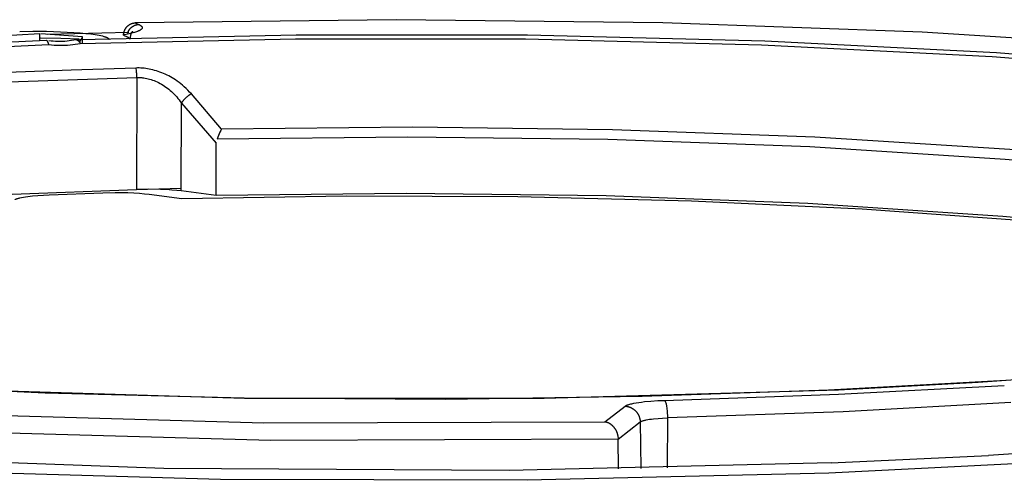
# Model space of a CAD drawing. Header units: millimetres. Extents: x 129 to 629, y 1269 to 1769.
# Tile 10 of 87: x 208 to 242, y 1427 to 1442. Entities that reach past the tile are written whole.
import ezdxf

# ---------------------------------------------------------------- set-up
doc = ezdxf.new("R2010")
doc.units = ezdxf.units.MM
doc.layers.add('ROXX_B.FLEX mini', color=7, linetype='Continuous', true_color=0x000000)

msp = doc.modelspace()

# ---------------------------------------------------------------- linework, layer by layer
at = {"layer": 'ROXX_B.FLEX mini', "color": 18, "lineweight": -3, "true_color": 0x000000}
for points in [[(212.304, 1442.209), (212.315, 1442.204), (212.326, 1442.199), (212.337, 1442.193), (212.346, 1442.188), (212.356, 1442.183), (212.364, 1442.177), (212.373, 1442.172), (212.377, 1442.169), (212.38, 1442.167), (212.384, 1442.164), (212.388, 1442.161), (212.391, 1442.158), (212.394, 1442.156), (212.397, 1442.153), (212.4, 1442.15), (212.403, 1442.147), (212.405, 1442.145), (212.408, 1442.142), (212.41, 1442.139), (212.411, 1442.138), (212.412, 1442.136), (212.413, 1442.135), (212.414, 1442.133), (212.415, 1442.132), (212.416, 1442.131), (212.417, 1442.129), (212.418, 1442.128), (212.419, 1442.126), (212.419, 1442.125), (212.42, 1442.124), (212.421, 1442.122), (212.421, 1442.121), (212.422, 1442.119), (212.422, 1442.118), (212.423, 1442.116), (212.423, 1442.115), (212.424, 1442.114), (212.424, 1442.112), (212.425, 1442.111), (212.425, 1442.109), (212.425, 1442.108), (212.425, 1442.106), (212.426, 1442.105), (212.426, 1442.104), (212.426, 1442.102), (212.426, 1442.101), (212.426, 1442.099), (212.426, 1442.098), (212.426, 1442.096), (212.426, 1442.095), (212.426, 1442.093), (212.425, 1442.092), (212.425, 1442.09), (212.425, 1442.089), (212.425, 1442.088), (212.424, 1442.086), (212.424, 1442.085), (212.424, 1442.083), (212.423, 1442.082), (212.423, 1442.08), (212.422, 1442.079), (212.421, 1442.077), (212.421, 1442.076), (212.42, 1442.074), (212.419, 1442.073), (212.419, 1442.072), (212.418, 1442.07), (212.417, 1442.069), (212.416, 1442.067), (212.415, 1442.066), (212.414, 1442.064), (212.413, 1442.063), (212.412, 1442.061), (212.411, 1442.06), (212.41, 1442.058), (212.407, 1442.055), (212.405, 1442.052), (212.402, 1442.049), (212.399, 1442.046), (212.396, 1442.044), (212.392, 1442.041), (212.389, 1442.038), (212.385, 1442.035), (212.381, 1442.032), (212.377, 1442.029), (212.373, 1442.026), (212.369, 1442.023), (212.359, 1442.017), (212.349, 1442.011), (212.338, 1442.005), (212.327, 1441.999), (212.315, 1441.993), (212.302, 1441.987), (212.288, 1441.981), (212.274, 1441.976), (212.259, 1441.97), (212.227, 1441.958), (212.192, 1441.947), (212.154, 1441.935), (212.113, 1441.924), (212.07, 1441.912), (211.976, 1441.89), (211.871, 1441.869), (211.756, 1441.848)], [(211.781, 1441.841), (211.782, 1441.851), (211.782, 1441.86), (211.783, 1441.87), (211.784, 1441.88), (211.785, 1441.89), (211.786, 1441.9), (211.788, 1441.91), (211.79, 1441.919), (211.792, 1441.929), (211.794, 1441.939), (211.797, 1441.949), (211.799, 1441.959), (211.802, 1441.968), (211.806, 1441.978), (211.809, 1441.987), (211.813, 1441.997), (211.817, 1442.006), (211.821, 1442.015), (211.825, 1442.024), (211.829, 1442.033), (211.834, 1442.042), (211.839, 1442.051), (211.844, 1442.06), (211.849, 1442.068), (211.855, 1442.077), (211.86, 1442.085), (211.866, 1442.093), (211.872, 1442.101), (211.878, 1442.109), (211.884, 1442.116), (211.89, 1442.123), (211.897, 1442.131)], [(211.897, 1442.131), (211.904, 1442.138), (211.911, 1442.145), (211.918, 1442.152), (211.925, 1442.159), (211.933, 1442.166), (211.941, 1442.172), (211.949, 1442.178), (211.957, 1442.184), (211.965, 1442.19), (211.974, 1442.196), (211.982, 1442.202), (211.991, 1442.207), (212, 1442.212), (212.009, 1442.217), (212.018, 1442.222), (212.027, 1442.226), (212.036, 1442.23), (212.045, 1442.234), (212.055, 1442.238), (212.064, 1442.241), (212.074, 1442.245), (212.083, 1442.248), (212.093, 1442.25), (212.103, 1442.253), (212.113, 1442.255), (212.122, 1442.257), (212.132, 1442.259), (212.142, 1442.26), (212.151, 1442.261), (212.161, 1442.262), (212.171, 1442.263), (212.18, 1442.263)], [(211.921, 1441.899), (211.924, 1441.907), (211.926, 1441.915), (211.929, 1441.923), (211.932, 1441.931), (211.934, 1441.939), (211.938, 1441.946), (211.941, 1441.954), (211.944, 1441.962), (211.948, 1441.969), (211.952, 1441.977), (211.956, 1441.985), (211.96, 1441.992), (211.964, 1442), (211.968, 1442.007), (211.973, 1442.014), (211.977, 1442.021), (211.982, 1442.029), (211.987, 1442.036), (211.992, 1442.043), (211.998, 1442.049), (212.003, 1442.056), (212.008, 1442.063), (212.014, 1442.069), (212.02, 1442.076), (212.026, 1442.082), (212.032, 1442.088), (212.038, 1442.094), (212.044, 1442.1), (212.051, 1442.106), (212.057, 1442.112), (212.064, 1442.117), (212.07, 1442.122), (212.077, 1442.128), (212.084, 1442.133), (212.091, 1442.137), (212.098, 1442.142), (212.105, 1442.147), (212.112, 1442.151), (212.119, 1442.155), (212.126, 1442.159), (212.133, 1442.163), (212.141, 1442.167), (212.148, 1442.171), (212.156, 1442.174), (212.163, 1442.177), (212.17, 1442.18), (212.178, 1442.183), (212.185, 1442.186), (212.193, 1442.189), (212.2, 1442.191), (212.208, 1442.193), (212.216, 1442.196), (212.223, 1442.198), (212.231, 1442.199), (212.238, 1442.201), (212.245, 1442.202), (212.253, 1442.204), (212.26, 1442.205), (212.268, 1442.206), (212.275, 1442.207), (212.282, 1442.208), (212.29, 1442.208), (212.297, 1442.209), (212.304, 1442.209)], [(212.18, 1442.263), (212.304, 1442.209)], [(208.895, 1441.889), (207.307, 1441.79)], [(208.206, 1441.965), (208.654, 1441.974), (209.132, 1441.973), (209.615, 1441.961), (210.073, 1441.937), (210.285, 1441.921), (210.479, 1441.903), (210.655, 1441.882), (210.809, 1441.86), (210.878, 1441.848), (210.942, 1441.836), (210.999, 1441.824), (211.052, 1441.812), (211.098, 1441.8), (211.119, 1441.793), (211.139, 1441.787), (211.157, 1441.781), (211.175, 1441.775), (211.19, 1441.768), (211.205, 1441.762), (211.212, 1441.759), (211.219, 1441.755), (211.226, 1441.752), (211.232, 1441.748), (211.238, 1441.745), (211.244, 1441.741), (211.25, 1441.738), (211.252, 1441.736), (211.255, 1441.734), (211.257, 1441.732), (211.259, 1441.731), (211.262, 1441.729), (211.264, 1441.727), (211.266, 1441.725), (211.268, 1441.723), (211.27, 1441.721), (211.271, 1441.72), (211.273, 1441.718), (211.275, 1441.716), (211.276, 1441.714), (211.278, 1441.712), (211.278, 1441.711), (211.279, 1441.71), (211.279, 1441.709), (211.28, 1441.708), (211.281, 1441.708), (211.281, 1441.707), (211.282, 1441.706), (211.282, 1441.705)], [(208.898, 1441.65), (208.895, 1441.889)], [(208.917, 1441.754), (209.617, 1441.741), (209.947, 1441.727), (210.254, 1441.709)], [(210.37, 1441.779), (208.933, 1441.886)], [(210.275, 1441.697), (217.724, 1441.856), (225.691, 1441.848), (233.863, 1441.648), (241.848, 1441.246), (249.231, 1440.651), (252.577, 1440.288), (255.64, 1439.89), (258.39, 1439.461), (260.806, 1439.008), (261.884, 1438.774), (262.875, 1438.537), (263.779, 1438.298), (264.596, 1438.056)], [(210.29, 1441.621), (210.37, 1441.779)], [(210.372, 1441.561), (210.37, 1441.779)], [(211.781, 1441.841), (211.904, 1441.786)], [(211.904, 1441.786), (211.914, 1441.781), (211.924, 1441.777), (211.933, 1441.772), (211.941, 1441.768), (211.949, 1441.763), (211.957, 1441.758), (211.964, 1441.754), (211.967, 1441.751), (211.971, 1441.749), (211.974, 1441.747), (211.977, 1441.744), (211.98, 1441.742), (211.982, 1441.74), (211.985, 1441.737), (211.987, 1441.735), (211.99, 1441.733), (211.992, 1441.73), (211.994, 1441.728), (211.996, 1441.726), (211.998, 1441.723), (212, 1441.721), (212.001, 1441.72), (212.001, 1441.719), (212.002, 1441.717), (212.003, 1441.716), (212.004, 1441.715), (212.004, 1441.714), (212.005, 1441.713), (212.006, 1441.711)], [(212.043, 1441.919), (212.04, 1441.912), (212.038, 1441.905), (212.036, 1441.897), (212.033, 1441.889), (212.031, 1441.88), (212.029, 1441.871), (212.027, 1441.861), (212.025, 1441.851), (212.023, 1441.841), (212.021, 1441.83), (212.018, 1441.806), (212.015, 1441.781), (212.013, 1441.753)], [(212.051, 1441.93), (212.055, 1441.932), (212.058, 1441.934), (212.062, 1441.936), (212.065, 1441.938), (212.068, 1441.94), (212.071, 1441.942), (212.073, 1441.944), (212.076, 1441.946), (212.078, 1441.948), (212.081, 1441.949), (212.083, 1441.951), (212.085, 1441.953), (212.087, 1441.955), (212.088, 1441.957), (212.09, 1441.958), (212.091, 1441.96), (212.092, 1441.961), (212.093, 1441.962), (212.093, 1441.963), (212.094, 1441.963), (212.094, 1441.964), (212.095, 1441.965), (212.095, 1441.966), (212.096, 1441.966), (212.096, 1441.967), (212.097, 1441.968), (212.097, 1441.969), (212.097, 1441.969), (212.098, 1441.97), (212.098, 1441.971), (212.098, 1441.971), (212.098, 1441.972), (212.099, 1441.973), (212.099, 1441.973), (212.099, 1441.974), (212.099, 1441.974), (212.099, 1441.975), (212.099, 1441.975), (212.099, 1441.975), (212.099, 1441.975), (212.099, 1441.976), (212.099, 1441.976), (212.099, 1441.976), (212.099, 1441.977), (212.099, 1441.977), (212.099, 1441.977), (212.099, 1441.977), (212.099, 1441.978), (212.099, 1441.978), (212.099, 1441.978), (212.099, 1441.978), (212.099, 1441.979), (212.099, 1441.979), (212.099, 1441.979), (212.099, 1441.979), (212.099, 1441.98), (212.099, 1441.98), (212.099, 1441.98), (212.099, 1441.98), (212.099, 1441.98), (212.099, 1441.981)], [(209.134, 1441.658), (201.927, 1441.313)], [(202.088, 1441.179), (209.207, 1441.521)], [(209.207, 1441.521), (209.203, 1441.535), (209.199, 1441.548), (209.195, 1441.561), (209.191, 1441.573), (209.186, 1441.584), (209.182, 1441.595), (209.18, 1441.6), (209.177, 1441.605), (209.175, 1441.61), (209.173, 1441.614), (209.17, 1441.619), (209.168, 1441.623), (209.166, 1441.627), (209.163, 1441.63), (209.161, 1441.634), (209.158, 1441.637), (209.156, 1441.64), (209.155, 1441.642), (209.153, 1441.643), (209.152, 1441.644), (209.151, 1441.646), (209.15, 1441.647), (209.148, 1441.648), (209.147, 1441.649), (209.146, 1441.65), (209.145, 1441.651), (209.144, 1441.652), (209.142, 1441.653), (209.141, 1441.654), (209.14, 1441.655), (209.139, 1441.656), (209.137, 1441.657), (209.136, 1441.657), (209.135, 1441.658), (209.134, 1441.658), (209.134, 1441.658)], [(209.207, 1441.521), (209.3, 1441.511), (209.393, 1441.502), (209.485, 1441.497), (209.577, 1441.494), (209.669, 1441.493), (209.76, 1441.495)], [(209.21, 1441.655), (209.287, 1441.647), (209.363, 1441.64), (209.439, 1441.636), (209.515, 1441.633), (209.597, 1441.633), (209.677, 1441.634), (209.757, 1441.638), (209.837, 1441.644), (209.914, 1441.653), (209.991, 1441.663), (210.066, 1441.675), (210.14, 1441.69)], [(209.76, 1441.495), (209.851, 1441.499), (209.941, 1441.506), (210.03, 1441.515), (210.118, 1441.527), (210.205, 1441.542), (210.292, 1441.559)], [(210.14, 1441.687), (210.142, 1441.687), (210.143, 1441.687), (210.144, 1441.687), (210.145, 1441.687), (210.146, 1441.687), (210.147, 1441.687), (210.149, 1441.687), (210.15, 1441.687), (210.151, 1441.687), (210.152, 1441.687), (210.153, 1441.687), (210.155, 1441.687), (210.157, 1441.686), (210.159, 1441.686), (210.162, 1441.685), (210.164, 1441.685), (210.167, 1441.684), (210.169, 1441.683), (210.172, 1441.683), (210.174, 1441.682), (210.177, 1441.681), (210.179, 1441.68), (210.182, 1441.678), (210.184, 1441.677), (210.187, 1441.676), (210.189, 1441.674), (210.192, 1441.673), (210.194, 1441.671), (210.197, 1441.67), (210.199, 1441.668), (210.202, 1441.666), (210.204, 1441.665), (210.209, 1441.661), (210.214, 1441.657), (210.22, 1441.653), (210.225, 1441.648), (210.229, 1441.643), (210.234, 1441.638), (210.239, 1441.633), (210.244, 1441.628), (210.249, 1441.622), (210.254, 1441.617), (210.258, 1441.611), (210.263, 1441.605), (210.267, 1441.599), (210.272, 1441.592), (210.276, 1441.586), (210.28, 1441.579), (210.284, 1441.572), (210.288, 1441.566), (210.292, 1441.559)], [(210.175, 1441.69), (210.177, 1441.691), (210.179, 1441.692), (210.18, 1441.693), (210.182, 1441.693), (210.183, 1441.694), (210.185, 1441.694), (210.186, 1441.695), (210.188, 1441.695), (210.189, 1441.696), (210.191, 1441.696), (210.192, 1441.697), (210.194, 1441.697), (210.195, 1441.697), (210.197, 1441.697), (210.199, 1441.698), (210.2, 1441.698), (210.202, 1441.698), (210.203, 1441.698), (210.205, 1441.698), (210.206, 1441.698), (210.208, 1441.698), (210.209, 1441.698), (210.211, 1441.698), (210.212, 1441.698), (210.214, 1441.698), (210.215, 1441.698), (210.217, 1441.697), (210.218, 1441.697), (210.22, 1441.697), (210.221, 1441.696), (210.223, 1441.696), (210.224, 1441.696)], [(210.224, 1441.696), (210.225, 1441.695), (210.225, 1441.695), (210.226, 1441.695), (210.227, 1441.694), (210.228, 1441.693), (210.229, 1441.693), (210.231, 1441.692), (210.232, 1441.691), (210.233, 1441.69), (210.234, 1441.689), (210.235, 1441.688), (210.236, 1441.687), (210.237, 1441.686), (210.238, 1441.685), (210.239, 1441.684), (210.24, 1441.683), (210.241, 1441.681), (210.242, 1441.68), (210.243, 1441.679), (210.246, 1441.676), (210.248, 1441.673), (210.25, 1441.669), (210.252, 1441.666), (210.254, 1441.662), (210.256, 1441.658), (210.258, 1441.654)], [(210.292, 1441.559), (217.698, 1441.718), (225.623, 1441.711), (233.752, 1441.513), (241.696, 1441.112), (249.041, 1440.519), (252.369, 1440.158), (255.415, 1439.76), (258.149, 1439.333), (260.55, 1438.881), (261.622, 1438.648), (262.607, 1438.412), (263.504, 1438.173), (264.315, 1437.932)], [(212.21, 1440.71), (209.982, 1440.64)], [(214.117, 1439.816), (214.056, 1439.881), (213.995, 1439.944), (213.934, 1440.004), (213.873, 1440.061), (213.813, 1440.115), (213.752, 1440.166), (213.692, 1440.214), (213.633, 1440.259), (213.574, 1440.301), (213.515, 1440.339), (213.456, 1440.375), (213.398, 1440.409), (213.339, 1440.44), (213.28, 1440.469), (213.22, 1440.497), (213.159, 1440.523), (213.098, 1440.547), (213.036, 1440.57), (212.973, 1440.591), (212.911, 1440.611), (212.848, 1440.63), (212.786, 1440.646), (212.724, 1440.661), (212.663, 1440.674), (212.604, 1440.685), (212.545, 1440.694), (212.487, 1440.701), (212.43, 1440.707), (212.374, 1440.71), (212.319, 1440.712), (212.264, 1440.712), (212.21, 1440.71)], [(212.241, 1440.385), (212.24, 1440.428), (212.238, 1440.472), (212.235, 1440.516), (212.232, 1440.559), (212.227, 1440.6), (212.222, 1440.64), (212.216, 1440.677), (212.21, 1440.71)], [(209.982, 1440.64), (207.779, 1440.555)], [(207.825, 1440.229), (212.241, 1440.385)], [(212.241, 1440.385), (212.233, 1436.535)], [(212.241, 1440.385), (212.264, 1440.385), (212.287, 1440.386), (212.311, 1440.385), (212.334, 1440.385), (212.358, 1440.384), (212.382, 1440.382), (212.406, 1440.38), (212.43, 1440.377), (212.454, 1440.375), (212.479, 1440.371), (212.528, 1440.363), (212.578, 1440.353), (212.628, 1440.341), (212.68, 1440.327), (212.731, 1440.312), (212.783, 1440.294), (212.835, 1440.275), (212.887, 1440.254), (212.939, 1440.231), (212.991, 1440.206), (213.042, 1440.179), (213.093, 1440.15), (213.144, 1440.119), (213.194, 1440.087), (213.243, 1440.052), (213.292, 1440.016), (213.34, 1439.978), (213.387, 1439.938), (213.434, 1439.897), (213.48, 1439.854), (213.525, 1439.809), (213.569, 1439.762), (213.613, 1439.714), (213.655, 1439.664), (213.696, 1439.612), (213.737, 1439.559), (213.776, 1439.504)], [(214.117, 1439.816), (214.105, 1439.811), (214.094, 1439.805), (214.081, 1439.798), (214.069, 1439.791), (214.057, 1439.784), (214.045, 1439.777), (214.033, 1439.769), (214.02, 1439.76), (214.008, 1439.751), (213.996, 1439.742), (213.971, 1439.724), (213.947, 1439.704), (213.924, 1439.683), (213.901, 1439.662), (213.88, 1439.64), (213.859, 1439.617), (213.849, 1439.606), (213.839, 1439.594), (213.83, 1439.583), (213.821, 1439.572), (213.812, 1439.56), (213.804, 1439.549), (213.797, 1439.537), (213.789, 1439.526), (213.782, 1439.515), (213.776, 1439.504)], [(215.16, 1438.606), (214.117, 1439.816)], [(213.768, 1436.479), (213.776, 1439.504)], [(213.776, 1439.504), (214.974, 1438.122)], [(215.16, 1438.606), (215.146, 1438.582), (215.132, 1438.557), (215.103, 1438.505), (215.076, 1438.449), (215.049, 1438.392), (215.024, 1438.333), (215.001, 1438.275)], [(215.001, 1438.275), (221.564, 1438.342), (228.456, 1438.258), (235.418, 1438.005), (242.143, 1437.578), (245.317, 1437.302), (248.315, 1436.987), (251.104, 1436.637), (253.655, 1436.257), (255.945, 1435.85), (256.988, 1435.639), (257.959, 1435.424), (258.86, 1435.205), (259.688, 1434.983), (260.444, 1434.758), (261.128, 1434.532)], [(261.283, 1434.869), (260.597, 1435.094), (259.84, 1435.317), (259.011, 1435.539), (258.11, 1435.757), (257.138, 1435.971), (256.095, 1436.181), (253.805, 1436.585), (251.255, 1436.963), (248.468, 1437.312), (245.473, 1437.625), (242.302, 1437.901), (235.582, 1438.328), (228.623, 1438.582), (221.73, 1438.669), (215.16, 1438.606)], [(214.967, 1436.324), (214.974, 1438.122)], [(207.949, 1436.371), (212.233, 1436.535)], [(208.047, 1436.189), (208.055, 1436.192), (208.062, 1436.196), (208.07, 1436.199), (208.079, 1436.202), (208.097, 1436.209), (208.117, 1436.216), (208.138, 1436.222), (208.162, 1436.229), (208.187, 1436.235), (208.213, 1436.242), (208.271, 1436.254), (208.335, 1436.266), (208.405, 1436.278), (208.48, 1436.289), (208.646, 1436.309), (208.828, 1436.326), (209.02, 1436.339), (209.218, 1436.349)], [(209.218, 1436.349), (211.073, 1436.42)], [(211.073, 1436.42), (211.493, 1436.428), (211.711, 1436.426), (211.926, 1436.421), (212.133, 1436.412), (212.327, 1436.399), (212.504, 1436.384), (212.661, 1436.366)], [(212.233, 1436.535), (213.769, 1436.578)], [(213.768, 1436.479), (213.611, 1436.497), (213.44, 1436.512), (213.254, 1436.524), (213.058, 1436.533), (212.648, 1436.541), (212.233, 1436.535)], [(212.661, 1436.366), (213.794, 1436.218)], [(214.967, 1436.324), (213.768, 1436.479)], [(213.794, 1436.218), (219.456, 1436.312), (225.359, 1436.291), (231.342, 1436.143), (237.219, 1435.864), (242.796, 1435.46), (247.896, 1434.942), (250.22, 1434.646), (252.373, 1434.329), (254.345, 1433.995), (256.128, 1433.646)], [(261.014, 1432.446), (260.331, 1432.681), (259.577, 1432.913), (258.751, 1433.144), (257.853, 1433.371), (256.883, 1433.594), (255.843, 1433.813), (253.557, 1434.234), (251.011, 1434.629), (248.227, 1434.991), (245.233, 1435.318), (242.064, 1435.604), (235.349, 1436.047), (228.398, 1436.308), (221.517, 1436.394), (214.967, 1436.324)], [(185.114, 1430.45), (189.386, 1429.95), (194.154, 1429.506), (199.355, 1429.13), (204.902, 1428.833), (216.611, 1428.504), (228.361, 1428.539)], [(205.912, 1429.657), (215.949, 1429.35), (226.268, 1429.343), (236.408, 1429.64), (241.213, 1429.899), (245.728, 1430.224)], [(228.814, 1427.935), (216.855, 1427.889), (204.919, 1428.22), (199.263, 1428.523), (193.963, 1428.908), (189.106, 1429.363), (184.76, 1429.877)], [(242.163, 1429.952), (236.061, 1429.618), (229.639, 1429.401), (222.866, 1429.305), (215.941, 1429.344), (209.087, 1429.519), (202.53, 1429.827)], [(230.412, 1429.271), (236.4, 1429.48), (242.112, 1429.789)], [(229.051, 1429.071), (229.054, 1429.073), (229.057, 1429.075), (229.06, 1429.077), (229.063, 1429.079), (229.067, 1429.082), (229.07, 1429.084), (229.078, 1429.088), (229.086, 1429.093), (229.095, 1429.097), (229.105, 1429.102), (229.115, 1429.106), (229.125, 1429.111), (229.137, 1429.115), (229.161, 1429.124), (229.187, 1429.132), (229.216, 1429.141), (229.247, 1429.149), (229.28, 1429.158), (229.353, 1429.174), (229.435, 1429.189), (229.524, 1429.203), (229.621, 1429.216), (229.723, 1429.228), (229.943, 1429.248), (230.176, 1429.263), (230.412, 1429.271)], [(230.412, 1429.271), (230.412, 1429.271), (230.413, 1429.271), (230.414, 1429.27), (230.415, 1429.269), (230.416, 1429.267), (230.418, 1429.266), (230.419, 1429.265), (230.42, 1429.264), (230.421, 1429.262), (230.422, 1429.261), (230.423, 1429.259), (230.424, 1429.258), (230.426, 1429.256), (230.427, 1429.254), (230.428, 1429.252), (230.43, 1429.248), (230.432, 1429.244), (230.435, 1429.24), (230.437, 1429.235), (230.439, 1429.23), (230.442, 1429.224), (230.444, 1429.218), (230.446, 1429.212), (230.449, 1429.206), (230.453, 1429.192), (230.458, 1429.177), (230.462, 1429.161), (230.466, 1429.144), (230.471, 1429.125), (230.475, 1429.106), (230.482, 1429.063), (230.489, 1429.018), (230.495, 1428.97), (230.5, 1428.92), (230.504, 1428.869), (230.507, 1428.817), (230.509, 1428.767), (230.51, 1428.669)], [(242.335, 1429.198), (236.563, 1428.883), (230.51, 1428.669)], [(228.361, 1428.539), (229.051, 1429.071)], [(229.051, 1429.071), (229.062, 1429.07), (229.074, 1429.069), (229.085, 1429.068), (229.097, 1429.067), (229.109, 1429.065), (229.121, 1429.063), (229.133, 1429.061), (229.145, 1429.059), (229.157, 1429.056), (229.169, 1429.053), (229.181, 1429.049), (229.193, 1429.046), (229.206, 1429.042), (229.218, 1429.037), (229.23, 1429.033), (229.242, 1429.028), (229.254, 1429.022), (229.265, 1429.017), (229.277, 1429.011), (229.289, 1429.004), (229.301, 1428.998), (229.312, 1428.991), (229.323, 1428.984), (229.335, 1428.976), (229.346, 1428.968), (229.356, 1428.96), (229.367, 1428.952), (229.378, 1428.943), (229.388, 1428.934), (229.398, 1428.925), (229.408, 1428.915), (229.418, 1428.906), (229.427, 1428.896), (229.436, 1428.886), (229.445, 1428.875), (229.454, 1428.864), (229.462, 1428.854), (229.47, 1428.843), (229.478, 1428.831), (229.485, 1428.82), (229.493, 1428.808), (229.499, 1428.797), (229.506, 1428.785), (229.512, 1428.773), (229.518, 1428.761), (229.524, 1428.749), (229.529, 1428.737), (229.534, 1428.725), (229.539, 1428.712), (229.543, 1428.7), (229.547, 1428.688), (229.551, 1428.675), (229.555, 1428.663), (229.558, 1428.651), (229.561, 1428.638), (229.563, 1428.626), (229.565, 1428.614), (229.567, 1428.601), (229.569, 1428.589), (229.57, 1428.577), (229.571, 1428.565), (229.572, 1428.553), (229.573, 1428.541), (229.573, 1428.529)], [(228.361, 1428.539), (228.373, 1428.537), (228.386, 1428.534), (228.398, 1428.531), (228.411, 1428.527), (228.423, 1428.524), (228.435, 1428.519), (228.447, 1428.515), (228.459, 1428.51), (228.47, 1428.505), (228.482, 1428.499), (228.493, 1428.494), (228.504, 1428.488), (228.515, 1428.481), (228.526, 1428.475), (228.537, 1428.468), (228.547, 1428.461), (228.557, 1428.454), (228.567, 1428.446), (228.577, 1428.438), (228.587, 1428.43), (228.596, 1428.422), (228.606, 1428.414), (228.615, 1428.405), (228.624, 1428.397), (228.632, 1428.388), (228.641, 1428.378), (228.649, 1428.369), (228.657, 1428.36), (228.665, 1428.35), (228.673, 1428.34), (228.681, 1428.33), (228.688, 1428.32), (228.695, 1428.309), (228.702, 1428.299), (228.709, 1428.288), (228.716, 1428.277), (228.722, 1428.266), (228.729, 1428.255), (228.735, 1428.244), (228.741, 1428.232), (228.746, 1428.221), (228.752, 1428.209), (228.757, 1428.198), (228.762, 1428.186), (228.767, 1428.174), (228.771, 1428.162), (228.776, 1428.15), (228.78, 1428.137), (228.784, 1428.125), (228.788, 1428.113), (228.791, 1428.1), (228.794, 1428.088), (228.797, 1428.075), (228.8, 1428.062), (228.802, 1428.05), (228.805, 1428.037), (228.807, 1428.024), (228.808, 1428.012), (228.81, 1427.999), (228.811, 1427.986), (228.812, 1427.973), (228.813, 1427.961), (228.814, 1427.948), (228.814, 1427.935)], [(228.814, 1427.935), (229.573, 1428.529)], [(229.573, 1428.529), (229.575, 1428.531), (229.577, 1428.533), (229.579, 1428.534), (229.582, 1428.536), (229.584, 1428.537), (229.587, 1428.539), (229.592, 1428.542), (229.598, 1428.545), (229.604, 1428.548), (229.61, 1428.551), (229.617, 1428.554), (229.624, 1428.557), (229.632, 1428.56), (229.649, 1428.567), (229.667, 1428.573), (229.686, 1428.579), (229.708, 1428.584), (229.731, 1428.59), (229.755, 1428.596), (229.781, 1428.601), (229.837, 1428.612), (229.899, 1428.622), (229.965, 1428.631), (230.036, 1428.639), (230.187, 1428.653), (230.347, 1428.663), (230.51, 1428.669)], [(229.573, 1428.529), (229.596, 1426.933)], [(230.51, 1428.669), (230.505, 1426.949)], [(228.826, 1426.914), (228.814, 1427.935)], [(249.017, 1427.864), (241.57, 1427.37)], [(236.155, 1427.121), (225.066, 1426.861), (213.171, 1426.927), (201.272, 1427.362)], [(246.323, 1427.288), (236.074, 1426.764), (225.679, 1426.522), (215.116, 1426.546), (204.35, 1426.854)], [(236.155, 1427.121), (241.57, 1427.37)]]:
    msp.add_lwpolyline(points, dxfattribs=at)
at = {"layer": 'ROXX_B.FLEX mini', "color": 18, "true_color": 0x000000}
for points in [[(247.566, 1441.421), (239.289, 1441.945), (230.352, 1442.268), (221.172, 1442.373), (212.18, 1442.263)], [(247.566, 1441.421), (239.289, 1441.945), (230.352, 1442.268), (221.172, 1442.373), (212.18, 1442.263)], [(209.178, 1441.87), (211.967, 1441.943)], [(209.178, 1441.87), (211.967, 1441.943)]]:
    msp.add_lwpolyline(points, dxfattribs=at)

doc.saveas('drawing.dxf')
